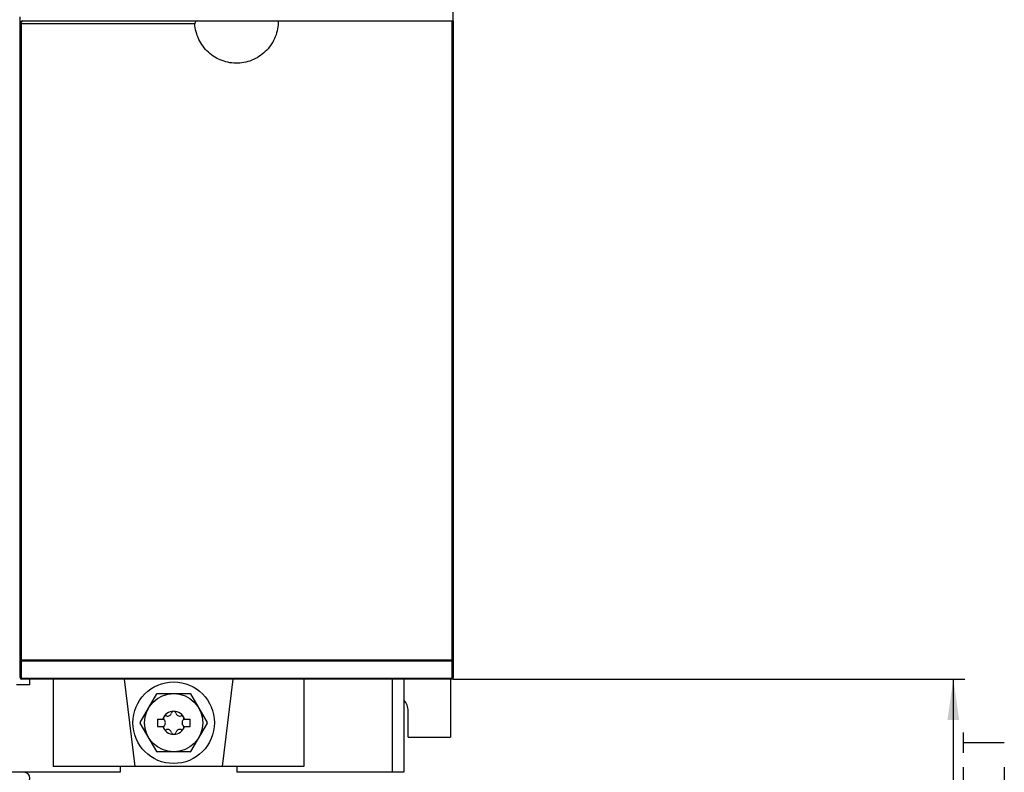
# Model space of a CAD drawing. Header units: millimetres. Extents: x 0 to 1188, y 0 to 840.
# Tile 6 of 41: x 156 to 325, y 304 to 433. Entities that reach past the tile are written whole.
import ezdxf

# ---------------------------------------------------------------- set-up
doc = ezdxf.new("R2010")
doc.units = ezdxf.units.MM
doc.header["$LTSCALE"] = 65.34
doc.layers.get('0').update_dxf_attribs({"linetype": 'CONTINUOUS'})
for name, color, linetype in [('DATUM_AXIS', 7, 'CONTINUOUS'), ('DRAFTS', 7, 'CONTINUOUS'), ('ROUNDS', 7, 'CONTINUOUS')]:
    doc.layers.add(name, color=color, linetype=linetype)
doc.styles.get("Standard").update_dxf_attribs({"font": 'txt', "width": 0.8})
doc.dimstyles.new('DIMSTYLE_1', dxfattribs={"dimtxt": 7, "dimasz": 7, "dimexe": 0.18, "dimexo": 0.0625, "dimgap": 0.09, "dimtad": 1, "dimdec": 0, "dimdsep": 46, "dimtxsty": 'STANDARD', "dimblk": '_FILLED', "dimblk1": '_FILLED', "dimblk2": '_FILLED', "dimcen": 0.09, "dimclrt": 7, "dimadec": 0, "dimazin": 0, "dimtfac": 1, "dimtdec": 0, "dimtofl": 0, "dimtmove": 0, "dimatfit": 3, "dimldrblk": '_FILLED', "dimfxl": 1, "dimtolj": 1, "dimarcsym": 0})

# ---------------------------------------------------------------- blocks, each defined once
blk = doc.blocks.new('_FILLED')
at = {"color": 0, "linetype": 'BYBLOCK'}
blk.add_solid([(0, 0), (-1, 0.143), (-1, -0.143)], dxfattribs=at)
blk = doc.blocks.new('*D1')
at = {"color": 7, "linetype": 'CONTINUOUS'}
for p, q in [((230.82, 320.23), (318.66, 320.23)), ((316.66, 320.23), (316.66, 270.13)), ((316.66, 220.03), (316.66, 270.13)), ((282.37, 220.03), (318.66, 220.03))]:
    blk.add_line(p, q, dxfattribs=at)
at = {"color": 7, "linetype": 'CONTINUOUS', "xscale": 7, "yscale": 7, "zscale": 7}
for p, rotation in [((316.66, 320.23), 90), ((316.66, 220.03), 270)]:
    blk.add_blockref('_FILLED', p, dxfattribs=dict(at, rotation=rotation))

msp = doc.modelspace()

# ---------------------------------------------------------------- linework, layer by layer
at = {"color": 7, "linetype": 'CONTINUOUS'}
for p, q in [((156.446, 432.733), (156.446, 323.546)), ((156.946, 433.233), (230.816, 433.233)), ((230.816, 433.233), (230.816, 323.546)), ((162.136, 320.233), (162.136, 305.233)), ((205.136, 320.233), (205.136, 305.233)), ((222.326, 320.233), (222.326, 304.233)), ((230.326, 320.233), (230.326, 310.233)), ((318.415, 307.582), (318.415, 311.082)), ((318.415, 309.332), (325.415, 309.332)), ((173.636, 305.233), (173.636, 304.233)), ((193.636, 305.233), (193.636, 304.233)), ((173.636, 304.233), (154.326, 304.233)), ((222.326, 304.233), (193.636, 304.233))]:
    msp.add_line(p, q, dxfattribs=at)
at = {"color": 9, "linetype": 'CONTINUOUS'}
for p, q in [((186.449, 432.733), (156.446, 432.733)), ((156.664, 432.733), (156.664, 323.546)), ((230.6, 433.233), (230.6, 323.546)), ((220.326, 320.233), (220.326, 304.233))]:
    msp.add_line(p, q, dxfattribs=at)
at = {"color": 7, "linetype": 'CONTINUOUS'}
msp.add_lwpolyline([(325.415, 305.132), (325.415, 302.332), (318.415, 302.332), (318.415, 305.132)], dxfattribs=at)
msp.add_arc((156.946, 432.733), 0.5, 90, 180, dxfattribs=at)
at = {"color": 9, "linetype": 'CONTINUOUS'}
msp.add_open_spline([(156.664, 432.733), (156.664, 432.799), (156.678, 432.925), (156.737, 433.087), (156.827, 433.2), (156.909, 433.233), (156.946, 433.233)], degree=3, knots=[0, 0, 0, 0, 0.32171, 0.6020955, 0.8235338, 1, 1, 1, 1], dxfattribs=at)
at = {"color": 7, "linetype": 'CONTINUOUS'}
for points, knots in [([(186.938, 433.233), (186.821, 433.233), (186.628, 433.171), (186.468, 432.956), (186.444, 432.808), (186.449, 432.733)], [0, 0, 0, 0, 0.4496633, 0.7067456, 1, 1, 1, 1]), ([(200.783, 433.233), (200.783, 432.314), (200.431, 430.458), (198.915, 428.079), (196.616, 426.437), (193.865, 425.79), (191.074, 426.241), (188.666, 427.719), (186.989, 429.988), (186.511, 431.816), (186.449, 432.733)], [0, 0, 0, 0, 0.1250261, 0.2500307, 0.3750142, 0.4999918, 0.6249743, 0.7499662, 0.8749741, 1, 1, 1, 1])]:
    msp.add_open_spline(points, degree=3, knots=knots, dxfattribs=at)
at = {"layer": 'DATUM_AXIS', "color": 7, "linetype": 'CONTINUOUS'}
for p, q in [((230.816, 433.233), (230.816, 565.983)), ((156.446, 432.733), (156.446, 433.949)), ((177.076, 312.773), (179.916, 317.692)), ((179.986, 317.733), (185.665, 317.733)), ((185.736, 317.692), (188.576, 312.773)), ((223.076, 310.233), (223.076, 314.733)), ((180.026, 313.358), (181.099, 313.358)), ((180.026, 313.358), (180.026, 312.108)), ((184.553, 313.358), (185.626, 313.358)), ((185.626, 312.108), (185.626, 313.358)), ((179.916, 307.773), (177.076, 312.692)), ((180.026, 312.108), (181.099, 312.108)), ((184.553, 312.108), (185.626, 312.108)), ((188.576, 312.692), (185.736, 307.773)), ((223.076, 310.233), (230.326, 310.233)), ((185.665, 307.733), (179.986, 307.733))]:
    msp.add_line(p, q, dxfattribs=at)
for radius in [7, 5]:
    msp.add_circle((182.826, 312.733), radius, dxfattribs=at)
for centre, radius, start, end in [((182.826, 312.733), 5.75, 119.59185, 120.40815), ((182.826, 312.733), 5.75, 59.59185, 60.40815), ((220.326, 314.733), 2.75, 0, 43.31282), ((182.826, 312.733), 1.975, 18.44872, 161.55128), ((181.765, 314.57), 0.697, 253.63362, 346.36638), ((182.826, 314.313), 0.395, 13.63362, 166.36638), ((183.887, 314.57), 0.697, 193.63362, 286.36638), ((182.826, 312.733), 5.75, 179.59185, 180.40815), ((181.458, 313.523), 0.395, 73.63362, 226.36638), ((180.704, 312.733), 0.697, 313.63362, 46.36638), ((184.194, 313.523), 0.395, 313.63362, 106.36638), ((184.947, 312.733), 0.697, 133.63362, 226.36638), ((182.826, 312.733), 5.75, 359.59185, 0.40815), ((182.826, 312.733), 1.975, 198.44872, 341.55128), ((181.458, 311.943), 0.395, 133.63362, 286.36638), ((181.765, 310.895), 0.697, 13.63362, 106.36638), ((182.826, 311.153), 0.395, 193.63362, 346.36638), ((183.887, 310.895), 0.697, 73.63362, 166.36638), ((184.194, 311.943), 0.395, 253.63362, 46.36638), ((182.826, 312.733), 5.75, 239.59185, 240.40815), ((182.826, 312.733), 5.75, 299.59185, 300.40815), ((157.136, 303.233), 1, 270, 90)]:
    msp.add_arc(centre, radius, start, end, dxfattribs=at)
at = {"layer": 'DRAFTS', "color": 7, "linetype": 'CONTINUOUS'}
for p, q in [((174.294, 320.233), (176.136, 305.233)), ((192.978, 320.233), (191.136, 305.233)), ((205.136, 305.233), (162.136, 305.233))]:
    msp.add_line(p, q, dxfattribs=at)
at = {"layer": 'ROUNDS', "color": 7, "linetype": 'CONTINUOUS'}
for p, q in [((156.446, 320.483), (156.446, 432.733)), ((230.816, 433.233), (230.816, 320.483)), ((230.566, 320.233), (156.696, 320.233)), ((158.146, 319.233), (158.146, 320.233)), ((158.146, 319.233), (155.846, 319.233))]:
    msp.add_line(p, q, dxfattribs=at)
at = {"layer": 'ROUNDS', "color": 9, "linetype": 'CONTINUOUS'}
for p, q in [((156.446, 323.546), (230.816, 323.546)), ((156.673, 323.369), (230.59, 323.369)), ((156.673, 320.306), (156.673, 323.369)), ((230.59, 323.369), (230.59, 320.56)), ((230.59, 320.306), (156.673, 320.306)), ((230.59, 320.56), (230.59, 320.306))]:
    msp.add_line(p, q, dxfattribs=at)
at = {"layer": 'ROUNDS', "color": 7, "linetype": 'CONTINUOUS'}
for centre, start, end in [((156.696, 320.483), 180, 270), ((230.566, 320.483), 270, 360)]:
    msp.add_arc(centre, 0.25, start, end, dxfattribs=at)
at = {"layer": 'ROUNDS', "color": 9, "linetype": 'CONTINUOUS'}
for points, knots in [([(156.673, 323.369), (156.616, 323.373), (156.511, 323.401), (156.446, 323.501), (156.446, 323.546)], [0, 0, 0, 0, 0.5573285, 1, 1, 1, 1]), ([(156.664, 323.546), (156.664, 323.53), (156.665, 323.471), (156.668, 323.412), (156.673, 323.369)], [0, 0, 0, 0, 0.2753638, 1, 1, 1, 1]), ([(230.59, 323.369), (230.592, 323.382), (230.598, 323.441), (230.599, 323.5), (230.6, 323.546)], [0, 0, 0, 0, 0.215204, 1, 1, 1, 1]), ([(230.816, 323.546), (230.816, 323.501), (230.752, 323.401), (230.647, 323.373), (230.59, 323.369)], [0, 0, 0, 0, 0.4428957, 1, 1, 1, 1]), ([(156.446, 320.483), (156.446, 320.437), (156.511, 320.337), (156.616, 320.309), (156.673, 320.306)], [0, 0, 0, 0, 0.4427094, 1, 1, 1, 1]), ([(156.673, 320.306), (156.675, 320.287), (156.679, 320.267), (156.688, 320.233), (156.696, 320.233)], [0, 0, 0, 0, 0.7083035, 1, 1, 1, 1]), ([(230.59, 320.306), (230.588, 320.287), (230.584, 320.267), (230.574, 320.233), (230.566, 320.233)], [0, 0, 0, 0, 0.704784, 1, 1, 1, 1]), ([(230.705, 320.335), (230.736, 320.35), (230.791, 320.388), (230.816, 320.453), (230.816, 320.483)], [0, 0, 0, 0, 0.5385764, 1, 1, 1, 1])]:
    msp.add_open_spline(points, degree=3, knots=knots, dxfattribs=at)
msp.add_open_spline([(230.59, 320.306), (230.63, 320.309), (230.669, 320.318), (230.705, 320.335)], degree=3, dxfattribs=at)

# ---------------------------------------------------------------- dimensions: what is measured, and where the dimension line sits
at = {"color": 7, "linetype": 'CONTINUOUS'}
dim = msp.add_linear_dim(base=(316.665, 220.031), p1=(230.816, 320.233), p2=(282.367, 220.031), angle=270, text='MIN <>\\PAIR SPACE INLET', dimstyle='DIMSTYLE_1', dxfattribs=at)
dim.commit()
dim.dimension.update_dxf_attribs({"geometry": '*D1', "text_midpoint": (314.915, 250.532), "dimtype": 160})

doc.saveas('drawing.dxf')
